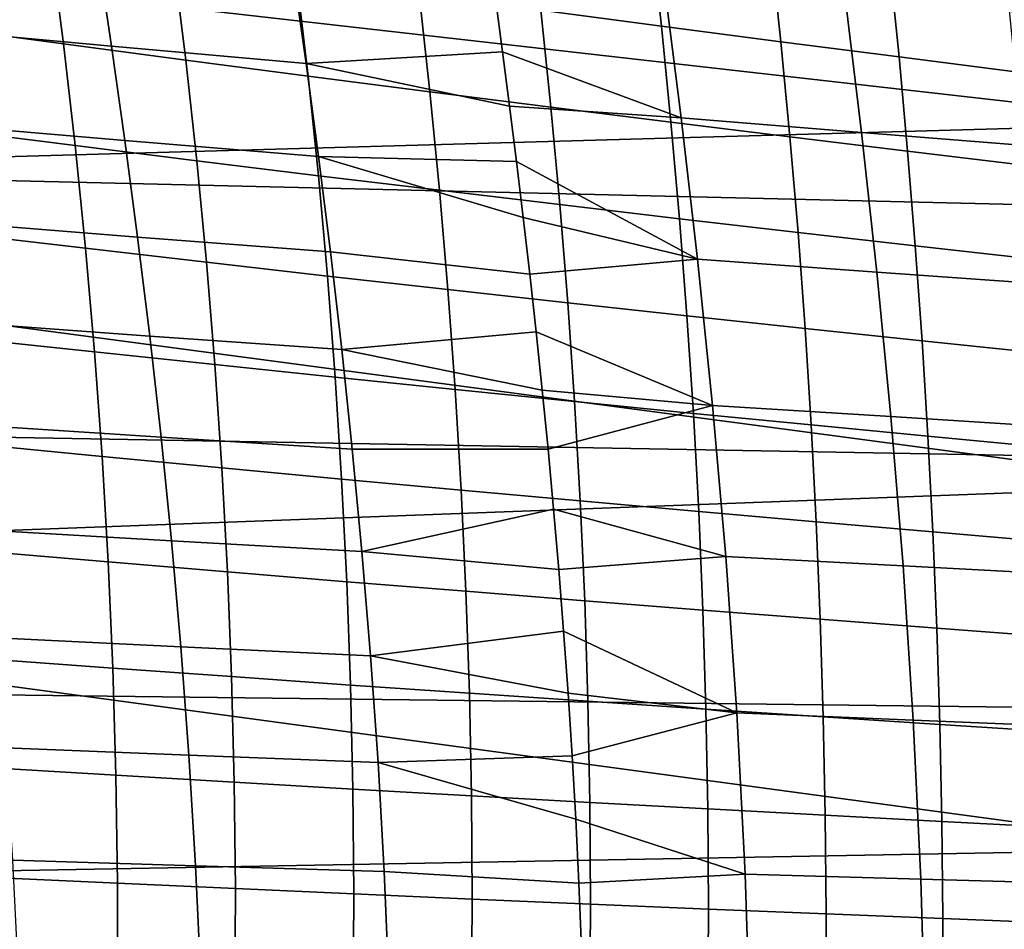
# Model space of a CAD drawing. Header units: metres. Extents: x -25 to 132, y -25 to 25.
# Tile 167 of 256: x 35.25 to 39.48, y 1.22 to 5.13. Entities that reach past the tile are written whole.
import ezdxf

# ---------------------------------------------------------------- set-up
doc = ezdxf.new("R2010")
doc.units = ezdxf.units.M
doc.layers.add('solid_12_061_071_XXX', color=7, linetype='CONTINUOUS')

msp = doc.modelspace()

# ---------------------------------------------------------------- linework, layer by layer
at = {"layer": 'solid_12_061_071_XXX'}
for points in [[(40.269119, 6.234761, 137.314911), (40.320351, 4.682448, 137.136063), (32.090054, 5.617785, 134.865448), (32.067085, 6.223006, 134.944366)], [(40.320351, 4.682448, 137.136063), (32.127583, 4.452244, 134.736526), (32.090054, 5.617785, 134.865448)], [(34.677097, 5.549275, 142.644318), (34.62986, 4.449596, 142.834), (41.113861, 4.295614, 144.485641), (41.157013, 5.358565, 144.312393)], [(37.442139, 5.582161, 80.410454), (37.490215, 5.168354, 80.472481), (38.008865, 5.099504, 80.508598), (37.963501, 5.509693, 80.449539)], [(34.853077, 5.531907, 80.581131), (34.912422, 5.094137, 80.655159), (35.439114, 5.023309, 80.589516), (35.383377, 5.456624, 80.519035)], [(37.963501, 5.509693, 80.449539), (38.008865, 5.099504, 80.508598), (38.52243, 5.032605, 80.562637), (38.479572, 5.439312, 80.506302)], [(34.77264, 5.490087, 43.676601), (35.587017, 5.410103, 44.765976), (35.646187, 5.013552, 44.674191), (34.835751, 5.088516, 43.581833)], [(35.383377, 5.456624, 80.519035), (35.439114, 5.023309, 80.589516), (35.965519, 4.953379, 80.544724), (35.91317, 5.382322, 80.477722)], [(38.479572, 5.439312, 80.506302), (38.52243, 5.032605, 80.562637), (39.03006, 4.967276, 80.634132), (38.989506, 5.370604, 80.580238)], [(35.587017, 5.410103, 44.765976), (36.426895, 5.331374, 45.836983), (36.482208, 4.939672, 45.748116), (35.646187, 5.013552, 44.674191)], [(35.91317, 5.382322, 80.477722), (35.965519, 4.953379, 80.544724), (36.490715, 4.884613, 80.520226), (36.441528, 5.309287, 80.456581)], [(36.482208, 4.939672, 45.748116), (36.426895, 5.331374, 45.836983), (37.295483, 5.220441, 46.879997), (37.326393, 4.98979, 46.828117)], [(38.989506, 5.370604, 80.580238), (39.03006, 4.967276, 80.634132), (39.530891, 4.903115, 80.722588), (39.492455, 5.303132, 80.67086)], [(36.441528, 5.309287, 80.456581), (36.490715, 4.884613, 80.520226), (37.013733, 4.81773, 80.515404), (36.967468, 5.238292, 80.454964)], [(38.019157, 5.293935, 47.776184), (38.093548, 4.706023, 47.647728), (37.326393, 4.98979, 46.828117), (37.295483, 5.220441, 46.879997)], [(38.868946, 4.643206, 48.522457), (38.093548, 4.706023, 47.647728), (38.019157, 5.293935, 47.776184), (38.799309, 5.224944, 48.64716)], [(36.967468, 5.238292, 80.454964), (37.013733, 4.81773, 80.515404), (37.533775, 4.751826, 80.529892), (37.490215, 5.168354, 80.472481)], [(38.799309, 5.224944, 48.64716), (39.59663, 5.155431, 49.502499), (39.661633, 4.579874, 49.381504), (38.868946, 4.643206, 48.522457)], [(37.490215, 5.168354, 80.472481), (37.533775, 4.751826, 80.529892), (38.049934, 4.686936, 80.563171), (38.008865, 5.099504, 80.508598)], [(34.835751, 5.088516, 43.581833), (35.646187, 5.013552, 44.674191), (35.703369, 4.607715, 44.590458), (34.896748, 4.677374, 43.495552)], [(34.912422, 5.094137, 80.655159), (34.96619, 4.651979, 80.723595), (35.489426, 4.585945, 80.654617), (35.439114, 5.023309, 80.589516)], [(38.008865, 5.099504, 80.508598), (38.049934, 4.686936, 80.563171), (38.561249, 4.623857, 80.614616), (38.52243, 5.032605, 80.562637)], [(35.439114, 5.023309, 80.589516), (35.489426, 4.585945, 80.654617), (36.012611, 4.520724, 80.606544), (35.965519, 4.953379, 80.544724)], [(35.646187, 5.013552, 44.674191), (36.482208, 4.939672, 45.748116), (36.535645, 4.538977, 45.666878), (35.703369, 4.607715, 44.590458)], [(38.52243, 5.032605, 80.562637), (38.561249, 4.623857, 80.614616), (39.066845, 4.562243, 80.683784), (39.03006, 4.967276, 80.634132)], [(35.965519, 4.953379, 80.544724), (36.012611, 4.520724, 80.606544), (36.534832, 4.456567, 80.578865), (36.490715, 4.884613, 80.520226)], [(36.482208, 4.939672, 45.748116), (37.326393, 4.98979, 46.828117), (37.356743, 4.755836, 46.778763)], [(38.093548, 4.706023, 47.647728), (37.356743, 4.755836, 46.778763), (37.326393, 4.98979, 46.828117)], [(39.03006, 4.967276, 80.634132), (39.066845, 4.562243, 80.683784), (39.565861, 4.501729, 80.770195), (39.530891, 4.903115, 80.722588)], [(36.535645, 4.538977, 45.666878), (36.482208, 4.939672, 45.748116), (37.356743, 4.755836, 46.778763), (37.386444, 4.51851, 46.731945)], [(36.490715, 4.884613, 80.520226), (36.534832, 4.456567, 80.578865), (37.05513, 4.394136, 80.571014), (37.013733, 4.81773, 80.515404)], [(37.013733, 4.81773, 80.515404), (37.05513, 4.394136, 80.571014), (37.572693, 4.332605, 80.582626), (37.533775, 4.751826, 80.529892)], [(38.093548, 4.706023, 47.647728), (38.163662, 4.098116, 47.535507), (37.386444, 4.51851, 46.731945), (37.356743, 4.755836, 46.778763)], [(37.533775, 4.751826, 80.529892), (37.572693, 4.332605, 80.582626), (38.086617, 4.272012, 80.613205), (38.049934, 4.686936, 80.563171)], [(38.934444, 4.042126, 48.413197), (38.163662, 4.098116, 47.535507), (38.093548, 4.706023, 47.647728), (38.868946, 4.643206, 48.522457)], [(40.320351, 4.682448, 137.136063), (40.357227, 3.12477, 137.008133), (32.133999, 4.220483, 134.714493), (32.127583, 4.452244, 134.736526)], [(34.896748, 4.677374, 43.495552), (35.703369, 4.607715, 44.590458), (35.758152, 4.192345, 44.514824), (34.9552, 4.256409, 43.417801)], [(38.049934, 4.686936, 80.563171), (38.086617, 4.272012, 80.613205), (38.595943, 4.213089, 80.662193), (38.561249, 4.623857, 80.614616)], [(34.96619, 4.651979, 80.723595), (35.014137, 4.205483, 80.786339), (35.534092, 4.144578, 80.714249), (35.489426, 4.585945, 80.654617)], [(38.561249, 4.623857, 80.614616), (38.595943, 4.213089, 80.662193), (39.099804, 4.155523, 80.729164), (39.066845, 4.562243, 80.683784)], [(38.868946, 4.643206, 48.522457), (39.661633, 4.579874, 49.381504), (39.722603, 3.985643, 49.275188), (38.934444, 4.042126, 48.413197)], [(35.489426, 4.585945, 80.654617), (35.534092, 4.144578, 80.714249), (36.054253, 4.084405, 80.663109), (36.012611, 4.520724, 80.606544)], [(35.703369, 4.607715, 44.590458), (36.535645, 4.538977, 45.666878), (36.586807, 4.12905, 45.593311), (35.758152, 4.192345, 44.514824)], [(36.535645, 4.538977, 45.666878), (37.386444, 4.51851, 46.731945), (37.415424, 4.27769, 46.687679)], [(36.535645, 4.538977, 45.666878), (37.415424, 4.27769, 46.687679), (37.443565, 4.033512, 46.646008), (36.586807, 4.12905, 45.593311)], [(39.066845, 4.562243, 80.683784), (39.099804, 4.155523, 80.729164), (39.597324, 4.098984, 80.813667), (39.565861, 4.501729, 80.770195)], [(36.012611, 4.520724, 80.606544), (36.054253, 4.084405, 80.663109), (36.573708, 4.025193, 80.632439), (36.534832, 4.456567, 80.578865)], [(38.163662, 4.098116, 47.535507), (37.415424, 4.27769, 46.687679), (37.386444, 4.51851, 46.731945)], [(34.62986, 4.449596, 142.834), (34.592991, 3.343183, 142.982071), (41.080193, 3.226839, 144.62085), (41.113861, 4.295614, 144.485641)], [(36.534832, 4.456567, 80.578865), (36.573708, 4.025193, 80.632439), (37.091515, 3.967548, 80.621719), (37.05513, 4.394136, 80.571014)], [(37.05513, 4.394136, 80.571014), (37.091515, 3.967548, 80.621719), (37.606842, 3.910725, 80.630608), (37.572693, 4.332605, 80.582626)], [(37.572693, 4.332605, 80.582626), (37.606842, 3.910725, 80.630608), (38.118797, 3.854762, 80.658646), (38.086617, 4.272012, 80.613205)], [(38.163662, 4.098116, 47.535507), (37.443565, 4.033512, 46.646008), (37.415424, 4.27769, 46.687679)], [(34.9552, 4.256409, 43.417801), (35.758152, 4.192345, 44.514824), (35.81012, 3.767199, 44.447334), (35.010685, 3.825369, 43.348633)], [(38.086617, 4.272012, 80.613205), (38.118797, 3.854762, 80.658646), (38.626431, 3.800325, 80.70533), (38.595943, 4.213089, 80.662193)], [(40.357227, 3.12477, 137.008133), (32.165443, 2.818866, 134.606491), (32.133999, 4.220483, 134.714493)], [(35.014137, 4.205483, 80.786339), (35.056019, 3.754699, 80.8433), (35.572891, 3.699256, 80.768326), (35.534092, 4.144578, 80.714249)], [(35.758152, 4.192345, 44.514824), (36.586807, 4.12905, 45.593311), (36.635296, 3.709656, 45.527466), (35.81012, 3.767199, 44.447334)], [(38.595943, 4.213089, 80.662193), (38.626431, 3.800325, 80.70533), (39.128868, 3.747134, 80.770248), (39.099804, 4.155523, 80.729164)], [(39.099804, 4.155523, 80.729164), (39.128868, 3.747134, 80.770248), (39.625237, 3.694896, 80.852982), (39.597324, 4.098984, 80.813667)], [(35.534092, 4.144578, 80.714249), (35.572891, 3.699256, 80.768326), (36.09024, 3.644464, 80.714325), (36.054253, 4.084405, 80.663109)], [(36.635296, 3.709656, 45.527466), (36.586807, 4.12905, 45.593311), (37.443565, 4.033512, 46.646008), (37.470776, 3.786094, 46.606972)], [(36.054253, 4.084405, 80.663109), (36.09024, 3.644464, 80.714325), (36.607162, 3.590533, 80.680855), (36.573708, 4.025193, 80.632439)], [(38.163662, 4.098116, 47.535507), (38.228142, 3.469426, 47.439671), (37.470776, 3.786094, 46.606972), (37.443565, 4.033512, 46.646008)], [(38.99448, 3.42095, 48.319523), (38.228142, 3.469426, 47.439671), (38.163662, 4.098116, 47.535507), (38.934444, 4.042126, 48.413197)], [(36.573708, 4.025193, 80.632439), (36.607162, 3.590533, 80.680855), (37.122726, 3.538007, 80.66745), (37.091515, 3.967548, 80.621719)], [(38.934444, 4.042126, 48.413197), (39.722603, 3.985643, 49.275188), (39.778267, 3.372015, 49.183689), (38.99448, 3.42095, 48.319523)], [(37.091515, 3.967548, 80.621719), (37.122726, 3.538007, 80.66745), (37.636097, 3.486222, 80.67379), (37.606842, 3.910725, 80.630608)], [(37.606842, 3.910725, 80.630608), (37.636097, 3.486222, 80.67379), (38.14637, 3.435217, 80.699448), (38.118797, 3.854762, 80.658646)], [(38.118797, 3.854762, 80.658646), (38.14637, 3.435217, 80.699448), (38.652622, 3.385592, 80.74398), (38.626431, 3.800325, 80.70533)], [(35.010685, 3.825369, 43.348633), (35.81012, 3.767199, 44.447334), (35.858776, 3.332088, 44.388035), (35.062679, 3.384061, 43.288094)], [(35.81012, 3.767199, 44.447334), (36.635296, 3.709656, 45.527466), (36.680622, 3.280613, 45.469379), (35.858776, 3.332088, 44.388035)], [(36.635296, 3.709656, 45.527466), (37.470776, 3.786094, 46.606972), (37.496975, 3.535241, 46.570557)], [(38.228142, 3.469426, 47.439671), (37.496975, 3.535241, 46.570557), (37.470776, 3.786094, 46.606972)], [(38.626431, 3.800325, 80.70533), (38.652622, 3.385592, 80.74398), (39.15398, 3.337099, 80.806992), (39.128868, 3.747134, 80.770248)], [(35.056019, 3.754699, 80.8433), (35.091591, 3.299675, 80.894379), (35.605602, 3.250027, 80.816757), (35.572891, 3.699256, 80.768326)], [(39.128868, 3.747134, 80.770248), (39.15398, 3.337099, 80.806992), (39.649555, 3.289479, 80.888107), (39.625237, 3.694896, 80.852982)], [(35.572891, 3.699256, 80.768326), (35.605602, 3.250027, 80.816757), (36.12038, 3.200948, 80.760109), (36.09024, 3.644464, 80.714325)], [(36.680622, 3.280613, 45.469379), (36.635296, 3.709656, 45.527466), (37.496975, 3.535241, 46.570557), (37.522026, 3.281032, 46.536797)], [(36.09024, 3.644464, 80.714325), (36.12038, 3.200948, 80.760109), (36.635021, 3.152628, 80.724037), (36.607162, 3.590533, 80.680855)], [(36.607162, 3.590533, 80.680855), (36.635021, 3.152628, 80.724037), (37.148621, 3.105549, 80.708138), (37.122726, 3.538007, 80.66745)], [(37.122726, 3.538007, 80.66745), (37.148621, 3.105549, 80.708138), (37.66032, 3.059131, 80.712105), (37.636097, 3.486222, 80.67379)], [(38.228142, 3.469426, 47.439671), (37.522026, 3.281032, 46.536797), (37.496975, 3.535241, 46.570557)], [(38.228142, 3.469426, 47.439671), (38.285282, 2.819386, 47.360386), (37.54578, 3.023666, 46.505722), (37.522026, 3.281032, 46.536797)], [(37.636097, 3.486222, 80.67379), (37.66032, 3.059131, 80.712105), (38.169231, 3.01341, 80.735558), (38.14637, 3.435217, 80.699448)], [(39.047417, 2.779134, 48.241596), (38.285282, 2.819386, 47.360386), (38.228142, 3.469426, 47.439671), (38.99448, 3.42095, 48.319523)], [(38.14637, 3.435217, 80.699448), (38.169231, 3.01341, 80.735558), (38.674442, 2.968916, 80.778091), (38.652622, 3.385592, 80.74398)], [(38.652622, 3.385592, 80.74398), (38.674442, 2.968916, 80.778091), (39.175072, 2.925437, 80.839363), (39.15398, 3.337099, 80.806992)], [(38.99448, 3.42095, 48.319523), (39.778267, 3.372015, 49.183689), (39.827045, 2.738475, 49.107159), (39.047417, 2.779134, 48.241596)], [(34.592991, 3.343183, 142.982071), (34.566586, 2.231676, 143.088196), (41.056084, 2.153667, 144.717712), (41.080193, 3.226839, 144.62085)], [(35.062679, 3.384061, 43.288094), (35.858776, 3.332088, 44.388035), (35.903469, 2.88692, 44.336987), (35.110519, 2.932389, 43.236244)], [(35.858776, 3.332088, 44.388035), (36.680622, 3.280613, 45.469379), (36.722168, 2.841831, 45.419121), (35.903469, 2.88692, 44.336987)], [(39.15398, 3.337099, 80.806992), (39.175072, 2.925437, 80.839363), (39.670246, 2.882746, 80.919029), (39.649555, 3.289479, 80.888107)], [(35.091591, 3.299675, 80.894379), (35.120605, 2.840462, 80.939484), (35.632004, 2.796938, 80.859451), (35.605602, 3.250027, 80.816757)], [(36.722168, 2.841831, 45.419121), (36.680622, 3.280613, 45.469379), (37.522026, 3.281032, 46.536797), (37.54578, 3.023666, 46.505722)], [(35.605602, 3.250027, 80.816757), (35.632004, 2.796938, 80.859451), (36.14447, 2.753901, 80.800377), (36.12038, 3.200948, 80.760109)], [(36.12038, 3.200948, 80.760109), (36.14447, 2.753901, 80.800377), (36.657116, 2.711521, 80.761917), (36.635021, 3.152628, 80.724037)], [(36.635021, 3.152628, 80.724037), (36.657116, 2.711521, 80.761917), (37.169041, 2.670216, 80.743713), (37.148621, 3.105549, 80.708138)], [(40.357227, 3.12477, 137.008133), (40.379467, 1.563349, 136.93129), (32.167973, 2.674245, 134.597794), (32.165443, 2.818866, 134.606491)], [(37.148621, 3.105549, 80.708138), (37.169041, 2.670216, 80.743713), (37.67939, 2.629487, 80.745491), (37.66032, 3.059131, 80.712105)], [(37.66032, 3.059131, 80.712105), (37.67939, 2.629487, 80.745491), (38.187275, 2.58937, 80.766914), (38.169231, 3.01341, 80.735558)], [(36.722168, 2.841831, 45.419121), (37.54578, 3.023666, 46.505722), (37.568108, 2.763201, 46.477345)], [(38.285282, 2.819386, 47.360386), (37.568108, 2.763201, 46.477345), (37.54578, 3.023666, 46.505722)], [(38.169231, 3.01341, 80.735558), (38.187275, 2.58937, 80.766914), (38.691799, 2.550324, 80.807632), (38.674442, 2.968916, 80.778091)], [(38.674442, 2.968916, 80.778091), (38.691799, 2.550324, 80.807632), (39.192089, 2.512169, 80.867332), (39.175072, 2.925437, 80.839363)], [(35.110519, 2.932389, 43.236244), (35.903469, 2.88692, 44.336987), (35.943542, 2.43161, 44.29425), (35.153519, 2.470269, 43.19315)], [(39.175072, 2.925437, 80.839363), (39.192089, 2.512169, 80.867332), (39.687263, 2.474713, 80.945717), (39.670246, 2.882746, 80.919029)], [(35.903469, 2.88692, 44.336987), (36.722168, 2.841831, 45.419121), (36.759293, 2.393228, 45.376736), (35.943542, 2.43161, 44.29425)], [(35.120605, 2.840462, 80.939484), (35.142818, 2.37711, 80.978516), (35.651875, 2.340036, 80.896317), (35.632004, 2.796938, 80.859451)], [(36.759293, 2.393228, 45.376736), (36.722168, 2.841831, 45.419121), (37.568108, 2.763201, 46.477345), (37.588886, 2.499491, 46.451656)], [(35.632004, 2.796938, 80.859451), (35.651875, 2.340036, 80.896317), (36.162315, 2.303369, 80.835045), (36.14447, 2.753901, 80.800377)], [(38.285282, 2.819386, 47.360386), (38.332981, 2.147702, 47.297844), (37.588886, 2.499491, 46.451656), (37.568108, 2.763201, 46.477345)], [(39.091225, 2.116398, 48.179607), (38.332981, 2.147702, 47.297844), (38.285282, 2.819386, 47.360386), (39.047417, 2.779134, 48.241596)], [(36.14447, 2.753901, 80.800377), (36.162315, 2.303369, 80.835045), (36.673264, 2.267254, 80.794403), (36.657116, 2.711521, 80.761917)], [(39.047417, 2.779134, 48.241596), (39.827045, 2.738475, 49.107159), (39.866989, 2.084757, 49.045784), (39.091225, 2.116398, 48.179607)], [(36.657116, 2.711521, 80.761917), (36.673264, 2.267254, 80.794403), (37.183838, 2.232045, 80.774101), (37.169041, 2.670216, 80.743713)], [(40.379467, 1.563349, 136.93129), (32.184349, 1.414367, 134.541534), (32.167973, 2.674245, 134.597794)], [(37.169041, 2.670216, 80.743713), (37.183838, 2.232045, 80.774101), (37.693172, 2.197326, 80.773888), (37.67939, 2.629487, 80.745491)], [(37.67939, 2.629487, 80.745491), (37.693172, 2.197326, 80.773888), (38.20039, 2.163129, 80.793465), (38.187275, 2.58937, 80.766914)], [(38.187275, 2.58937, 80.766914), (38.20039, 2.163129, 80.793465), (38.704613, 2.129843, 80.83255), (38.691799, 2.550324, 80.807632)], [(38.691799, 2.550324, 80.807632), (38.704613, 2.129843, 80.83255), (39.20496, 2.097316, 80.890869), (39.192089, 2.512169, 80.867332)], [(36.759293, 2.393228, 45.376736), (37.588886, 2.499491, 46.451656), (37.607979, 2.232739, 46.42868)], [(38.332981, 2.147702, 47.297844), (37.607979, 2.232739, 46.42868), (37.588886, 2.499491, 46.451656)], [(39.192089, 2.512169, 80.867332), (39.20496, 2.097316, 80.890869), (39.700565, 2.065393, 80.968155), (39.687263, 2.474713, 80.945717)], [(35.153519, 2.470269, 43.19315), (35.943542, 2.43161, 44.29425), (35.97834, 1.966074, 44.25988), (35.190998, 1.997618, 43.158863)], [(35.943542, 2.43161, 44.29425), (36.759293, 2.393228, 45.376736), (36.791367, 1.934719, 45.342289), (35.97834, 1.966074, 44.25988)], [(35.142818, 2.37711, 80.978516), (35.15799, 1.909669, 81.011375), (35.664989, 1.879369, 80.927261), (35.651875, 2.340036, 80.896317)], [(36.791367, 1.934719, 45.342289), (36.759293, 2.393228, 45.376736), (37.607979, 2.232739, 46.42868), (37.625248, 1.963168, 46.408436)], [(35.651875, 2.340036, 80.896317), (35.664989, 1.879369, 80.927261), (36.173714, 1.849396, 80.864029), (36.162315, 2.303369, 80.835045)], [(36.162315, 2.303369, 80.835045), (36.173714, 1.849396, 80.864029), (36.683292, 1.819869, 80.821434), (36.673264, 2.267254, 80.794403)], [(36.673264, 2.267254, 80.794403), (36.683292, 1.819869, 80.821434), (37.192856, 1.791076, 80.79924), (37.183838, 2.232045, 80.774101)], [(34.566586, 2.231676, 143.088196), (34.550743, 1.116727, 143.152008), (41.041626, 1.077531, 144.775955), (41.056084, 2.153667, 144.717712)], [(37.183838, 2.232045, 80.774101), (37.192856, 1.791076, 80.79924), (37.701538, 1.762683, 80.797226), (37.693172, 2.197326, 80.773888)], [(38.332981, 2.147702, 47.297844), (37.625248, 1.963168, 46.408436), (37.607979, 2.232739, 46.42868)], [(37.693172, 2.197326, 80.773888), (37.701538, 1.762683, 80.797226), (38.208477, 1.734719, 80.815163), (38.20039, 2.163129, 80.793465)], [(38.20039, 2.163129, 80.793465), (38.208477, 1.734719, 80.815163), (38.712795, 1.707497, 80.852806), (38.704613, 2.129843, 80.83255)], [(38.332981, 2.147702, 47.297844), (38.369106, 1.454094, 47.252239), (37.640583, 1.690654, 46.390903), (37.625248, 1.963168, 46.408436)], [(39.123856, 1.432475, 48.133736), (38.369106, 1.454094, 47.252239), (38.332981, 2.147702, 47.297844), (39.091225, 2.116398, 48.179607)], [(38.704613, 2.129843, 80.83255), (38.712795, 1.707497, 80.852806), (39.213631, 1.680899, 80.909935), (39.20496, 2.097316, 80.890869)], [(39.091225, 2.116398, 48.179607), (39.866989, 2.084757, 49.045784), (39.896126, 1.410606, 48.999737), (39.123856, 1.432475, 48.133736)], [(39.20496, 2.097316, 80.890869), (39.213631, 1.680899, 80.909935), (39.710114, 1.654802, 80.986313), (39.700565, 2.065393, 80.968155)], [(35.190998, 1.997618, 43.158863), (35.97834, 1.966074, 44.25988), (36.007198, 1.49023, 44.233936), (35.222279, 1.51435, 43.13345)], [(35.97834, 1.966074, 44.25988), (36.791367, 1.934719, 45.342289), (36.817753, 1.466225, 45.315834), (36.007198, 1.49023, 44.233936)], [(36.791367, 1.934719, 45.342289), (37.625248, 1.963168, 46.408436), (37.640583, 1.690654, 46.390903)], [(35.15799, 1.909669, 81.011375), (35.165867, 1.438187, 81.037964), (35.671135, 1.414984, 80.952194), (35.664989, 1.879369, 80.927261)], [(36.791367, 1.934719, 45.342289), (37.640583, 1.690654, 46.390903), (37.653862, 1.415244, 46.376091), (36.817753, 1.466225, 45.315834)], [(35.664989, 1.879369, 80.927261), (35.671135, 1.414984, 80.952194), (36.178474, 1.392028, 80.887245), (36.173714, 1.849396, 80.864029)], [(36.173714, 1.849396, 80.864029), (36.178474, 1.392028, 80.887245), (36.687031, 1.369409, 80.842926), (36.683292, 1.819869, 80.821434)], [(36.683292, 1.819869, 80.821434), (36.687031, 1.369409, 80.842926), (37.195946, 1.347348, 80.819054), (37.192856, 1.791076, 80.79924)], [(37.192856, 1.791076, 80.79924), (37.195946, 1.347348, 80.819054), (37.704361, 1.325594, 80.81546), (37.701538, 1.762683, 80.797226)], [(37.701538, 1.762683, 80.797226), (37.704361, 1.325594, 80.81546), (38.211422, 1.304169, 80.831955), (38.208477, 1.734719, 80.815163)], [(38.208477, 1.734719, 80.815163), (38.211422, 1.304169, 80.831955), (38.716263, 1.283313, 80.868362), (38.712795, 1.707497, 80.852806)], [(38.712795, 1.707497, 80.852806), (38.716263, 1.283313, 80.868362), (39.218033, 1.262938, 80.924492), (39.213631, 1.680899, 80.909935)], [(38.369106, 1.454094, 47.252239), (37.653862, 1.415244, 46.376091), (37.640583, 1.690654, 46.390903)], [(39.213631, 1.680899, 80.909935), (39.218033, 1.262938, 80.924492), (39.715862, 1.242952, 81.000175), (39.710114, 1.654802, 80.986313)], [(40.379467, 1.563349, 136.93129), (40.386909, -0.000003, 136.90564), (32.188175, 0.891898, 134.528381), (32.184349, 1.414367, 134.541534)], [(35.222279, 1.51435, 43.13345), (36.007198, 1.49023, 44.233936), (36.029461, 1.003992, 44.216484), (35.24667, 1.02038, 43.116966)], [(36.007198, 1.49023, 44.233936), (36.817753, 1.466225, 45.315834), (36.837814, 0.987662, 45.297432), (36.029461, 1.003992, 44.216484)], [(36.837814, 0.987662, 45.297432), (36.817753, 1.466225, 45.315834), (37.653862, 1.415244, 46.376091), (37.664959, 1.13719, 46.363995)], [(38.369106, 1.454094, 47.252239), (38.391529, 0.738284, 47.223766), (37.664959, 1.13719, 46.363995), (37.653862, 1.415244, 46.376091)], [(39.143253, 0.727097, 48.104172), (38.391529, 0.738284, 47.223766), (38.369106, 1.454094, 47.252239), (39.123856, 1.432475, 48.133736)], [(35.165867, 1.438187, 81.037964), (35.166214, 0.962716, 81.058189), (35.670078, 0.946929, 80.971024), (35.671135, 1.414984, 80.952194)], [(35.671135, 1.414984, 80.952194), (35.670078, 0.946929, 80.971024), (36.176388, 0.931309, 80.904602), (36.178474, 1.392028, 80.887245)], [(39.123856, 1.432475, 48.133736), (39.896126, 1.410606, 48.999737), (39.912487, 0.715771, 48.9692), (39.143253, 0.727097, 48.104172)], [(36.178474, 1.392028, 80.887245), (36.176388, 0.931309, 80.904602), (36.684296, 0.915917, 80.858803), (36.687031, 1.369409, 80.842926)], [(36.687031, 1.369409, 80.842926), (36.684296, 0.915917, 80.858803), (37.192955, 0.9009, 80.833481), (37.195946, 1.347348, 80.819054)], [(37.195946, 1.347348, 80.819054), (37.192955, 0.9009, 80.833481), (37.701511, 0.886093, 80.828514), (37.704361, 1.325594, 80.81546)], [(37.704361, 1.325594, 80.81546), (37.701511, 0.886093, 80.828514), (38.209122, 0.871512, 80.843788), (38.211422, 1.304169, 80.831955)], [(38.211422, 1.304169, 80.831955), (38.209122, 0.871512, 80.843788), (38.714935, 0.857319, 80.879158), (38.716263, 1.283313, 80.868362)], [(38.716263, 1.283313, 80.868362), (38.714935, 0.857319, 80.879158), (39.218105, 0.843454, 80.934509), (39.218033, 1.262938, 80.924492)], [(39.218033, 1.262938, 80.924492), (39.218105, 0.843454, 80.934509), (39.717777, 0.829859, 81.009712), (39.715862, 1.242952, 81.000175)]]:
    msp.add_3dface(points, dxfattribs=at)

doc.saveas('drawing.dxf')
